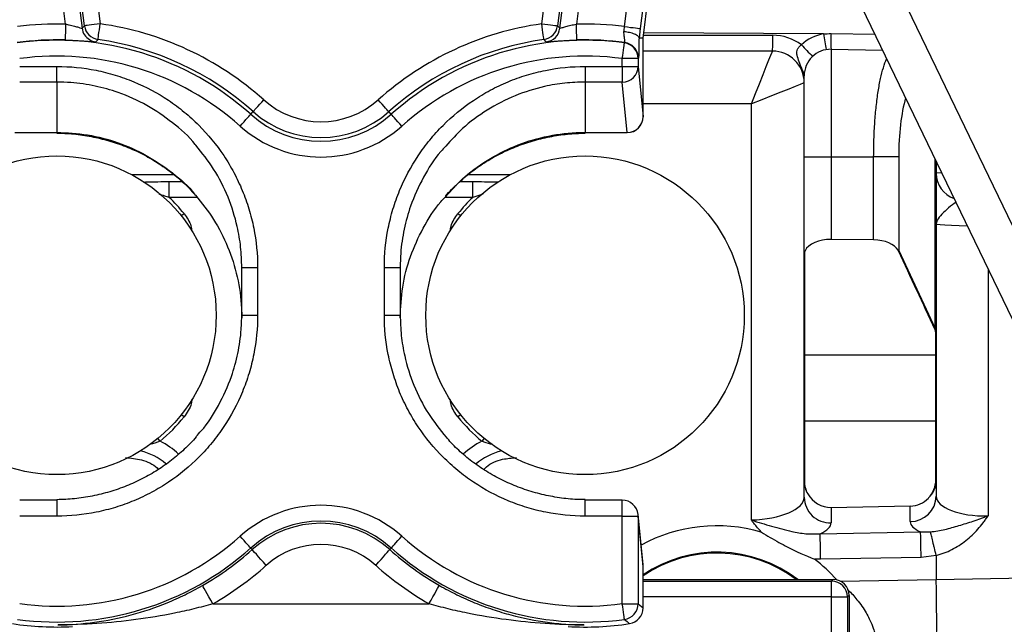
# Model space of a CAD drawing. Header units: millimetres. Extents: x 10 to 809, y 8 to 1712.
# Tile 4 of 20: x 301 to 487, y 497 to 611. Entities that reach past the tile are written whole.
import ezdxf

# ---------------------------------------------------------------- set-up
doc = ezdxf.new("R2010")
doc.units = ezdxf.units.MM

msp = doc.modelspace()

# ---------------------------------------------------------------- linework, layer by layer
at = {"color": 7, "linetype": 'Continuous', "lineweight": 25}
for p, q in [((415.26, 609.97), (424.81, 685.33)), ((427.83, 685.33), (418.23, 609.59)), ((418.77, 607.74), (428.6, 685.33)), ((309.42, 610.43), (303.58, 656.52)), ((306.55, 656.9), (312.54, 609.66)), ((312.99, 610.11), (307.13, 656.39)), ((310.1, 656.77), (315.97, 610.49)), ((399.59, 610.49), (405.45, 656.77)), ((408.43, 656.39), (402.56, 610.11)), ((403.02, 609.66), (409, 656.9)), ((411.98, 656.52), (406.14, 610.43)), ((458.24, 635.32), (515.13, 517.49)), ((507.65, 515.32), (450.76, 633.15)), ((418.23, 609.59), (418, 607.78)), ((415.24, 606.87), (415.31, 606.93)), ((418.77, 607.74), (418, 607.78)), ((418.77, 592.9), (418.77, 607.74)), ((443.28, 605.33), (418.77, 605.33)), ((454.37, 605.67), (454.37, 585.33)), ((454.37, 605.67), (464.11, 605.5)), ((300.73, 602.42), (307.78, 602.42)), ((307.78, 599.47), (307.78, 602.42)), ((407.78, 602.42), (414.83, 602.42)), ((407.78, 602.42), (407.78, 599.47)), ((414.83, 602.42), (414.83, 603.9)), ((417.83, 603.9), (414.83, 603.9)), ((414.83, 602.42), (417.83, 602.42)), ((414.83, 602.42), (414.83, 599.47)), ((417.9, 603.96), (417.83, 603.9)), ((417.83, 603.9), (417.83, 602.42)), ((417.83, 602.42), (418.77, 592.9)), ((449.28, 585.33), (449.28, 600.67)), ((307.78, 599.47), (300.73, 599.47)), ((307.78, 599.47), (307.78, 589.95)), ((414.83, 599.47), (407.78, 599.47)), ((407.78, 599.47), (407.78, 589.95)), ((415.77, 589.95), (414.83, 599.47)), ((439.28, 516.59), (439.28, 595.33)), ((344.48, 593.36), (344.93, 593.87)), ((371.08, 593.36), (370.62, 593.87)), ((299.78, 589.95), (307.78, 589.95)), ((299.78, 589.9), (307.78, 589.9)), ((407.78, 589.95), (415.77, 589.95)), ((407.78, 589.9), (415.77, 589.9)), ((449.28, 567.54), (449.28, 585.33)), ((449.28, 585.33), (454.37, 585.33)), ((454.37, 585.33), (462.43, 585.33)), ((454.37, 585.33), (454.37, 569.68)), ((467.18, 585.33), (462.43, 585.33)), ((462.43, 569.6), (462.43, 585.33)), ((467.18, 585.33), (467.18, 567.62)), ((474.28, 584.43), (474.28, 552.83)), ((329.98, 581.89), (322.04, 581.89)), ((393.51, 581.89), (385.57, 581.89)), ((329.03, 577.64), (329.03, 580.63)), ((386.53, 577.64), (386.53, 580.63)), ((462.43, 569.6), (454.37, 569.68)), ((449.28, 567.54), (449.45, 567.54)), ((449.28, 548.48), (449.28, 567.54)), ((449.32, 566.98), (449.32, 547.91)), ((467.18, 567.62), (467.09, 567.62)), ((467.18, 567.62), (474.11, 552.83)), ((342.78, 564.38), (345.78, 564.38)), ((342.78, 555.38), (342.78, 564.38)), ((345.78, 564.38), (345.78, 555.38)), ((369.78, 555.38), (369.78, 564.38)), ((369.78, 564.38), (372.78, 564.38)), ((372.78, 564.38), (372.78, 555.38)), ((342.78, 555.38), (345.78, 555.38)), ((369.78, 555.38), (372.78, 555.38)), ((474.28, 552.83), (474.11, 552.83)), ((474.19, 547.95), (474.19, 552.04)), ((474.28, 552.83), (474.28, 548.74)), ((449.28, 535.33), (449.28, 548.48)), ((474.28, 548.74), (474.28, 535.33)), ((449.32, 547.83), (474.19, 547.83)), ((449.32, 547.83), (449.32, 547.83)), ((449.32, 547.83), (449.32, 535.33)), ((474.19, 547.83), (474.19, 547.83)), ((474.19, 535.33), (474.19, 547.83)), ((449.28, 535.33), (449.32, 535.33)), ((449.28, 523.97), (449.28, 535.33)), ((449.32, 535.33), (474.19, 535.33)), ((449.32, 535.33), (449.32, 523.97)), ((474.19, 535.33), (474.28, 535.33)), ((474.19, 524.17), (474.19, 535.33)), ((474.28, 535.33), (474.28, 524.17)), ((449.28, 523.97), (449.32, 523.97)), ((449.28, 520.88), (449.28, 523.97)), ((474.28, 524.17), (474.19, 524.17)), ((474.28, 524.17), (474.28, 521.11)), ((307.78, 520.33), (300.73, 520.33)), ((414.83, 520.33), (407.78, 520.33)), ((454.37, 518.97), (469.37, 519.24)), ((454.37, 518.97), (454.37, 516.05)), ((469.37, 516.28), (469.37, 519.24)), ((307.78, 517.33), (300.73, 517.33)), ((414.83, 517.33), (407.78, 517.33)), ((414.83, 500.75), (414.83, 517.33)), ((414.83, 517.33), (417.83, 517.33)), ((418.76, 508.1), (417.82, 517.63)), ((417.83, 517.33), (417.83, 500.75)), ((418.77, 507.81), (417.83, 517.33)), ((452.3, 513.98), (471.33, 514.33)), ((471.33, 514.33), (473.2, 514.35)), ((344.48, 511.29), (344.75, 510.99)), ((371.08, 511.29), (370.81, 510.99)), ((452.39, 509.15), (451.25, 509.18)), ((471.41, 509.5), (452.39, 509.15)), ((474.28, 509.88), (471.41, 509.5)), ((474.28, 509.9), (474.28, 509.88)), ((474.28, 509.88), (474.28, 505.32)), ((418.77, 499.94), (418.77, 507.81)), ((418.77, 505.33), (447.78, 505.33)), ((447.78, 505.33), (454.78, 505.33)), ((454.48, 505.03), (454.78, 505.33)), ((474.28, 505.32), (495.42, 505.69)), ((454.48, 502.03), (454.48, 505.03)), ((454.48, 458.62), (454.48, 502.03)), ((454.48, 502.03), (457.48, 502.03)), ((457.78, 502.33), (457.48, 502.03)), ((457.48, 502.03), (457.48, 458.62)), ((457.78, 502.33), (457.78, 485.33)), ((337.32, 500.73), (378.23, 500.73)), ((414.83, 500.75), (417.83, 500.75)), ((417.83, 500.75), (418.77, 499.94))]:
    msp.add_line(p, q, dxfattribs=at)
at = {"color": 8, "linetype": 'Continuous', "lineweight": 25}
for p, q in [((418.85, 608.33), (443.33, 608.33)), ((452.92, 608.57), (418.91, 608.81)), ((454.37, 608.63), (462.65, 608.52)), ((439.28, 595.33), (418.77, 595.33)), ((307.78, 589.9), (307.78, 589.95)), ((407.78, 589.95), (407.78, 589.9)), ((415.77, 589.95), (415.77, 589.9)), ((474.11, 552.83), (474.11, 584.79)), ((329.99, 581.88), (322.06, 581.88)), ((393.49, 581.88), (385.55, 581.88)), ((474.28, 582.32), (475.31, 582.29)), ((329.03, 580.63), (331.44, 580.63)), ((384.1, 580.63), (386.53, 580.63)), ((388.44, 578.23), (386.53, 577.64)), ((334.32, 577.64), (329.03, 577.64)), ((386.53, 577.64), (381.26, 577.64)), ((484.1, 564.08), (484.1, 517.35)), ((307.78, 520.33), (307.78, 517.33)), ((407.78, 517.33), (407.78, 520.33)), ((414.83, 517.33), (414.83, 520.33)), ((417.83, 517.33), (417.82, 517.63)), ((418.77, 507.81), (418.76, 508.1)), ((456.13, 505.01), (474.28, 505.32)), ((418.77, 505.03), (454.48, 505.03)), ((454.48, 502.03), (418.77, 502.03))]:
    msp.add_line(p, q, dxfattribs=at)
at = {"color": 7, "linetype": 'Continuous', "lineweight": 25, "flags": 128}
for points in [[(309.42, 610.43), (309.4, 609.85), (309.39, 609.29), (309.37, 608.78), (309.36, 608.32), (309.35, 607.95), (309.34, 607.67), (309.33, 607.49), (309.33, 607.43)], [(312.54, 609.66), (312.77, 609.88), (312.99, 610.11)], [(315.97, 610.49), (315.39, 610.41), (314.84, 610.34), (314.33, 610.28), (313.88, 610.22), (313.51, 610.17), (313.23, 610.14), (313.06, 610.12), (312.99, 610.11)], [(315.55, 607.52), (315.56, 607.58), (315.58, 607.76), (315.62, 608.03), (315.68, 608.4), (315.74, 608.85), (315.81, 609.36), (315.89, 609.91), (315.97, 610.49)], [(400.01, 607.52), (400, 607.58), (399.97, 607.76), (399.93, 608.03), (399.88, 608.4), (399.82, 608.85), (399.75, 609.36), (399.67, 609.91), (399.59, 610.49)], [(399.59, 610.49), (400.16, 610.41), (400.71, 610.34), (401.22, 610.28), (401.67, 610.22), (402.04, 610.17), (402.32, 610.14), (402.5, 610.12), (402.56, 610.11)], [(402.56, 610.11), (402.79, 609.88), (403.02, 609.66)], [(406.22, 607.43), (406.22, 607.49), (406.22, 607.67), (406.21, 607.95), (406.2, 608.32), (406.19, 608.78), (406.17, 609.29), (406.16, 609.85), (406.14, 610.43)], [(415.26, 609.97), (415.83, 609.89), (416.38, 609.82), (416.89, 609.76), (417.34, 609.7), (417.71, 609.65), (417.99, 609.62), (418.17, 609.6), (418.23, 609.59)], [(315.55, 607.52), (315.46, 607.42), (315.12, 607.06)], [(400.44, 607.06), (400.35, 607.16), (400.01, 607.52)], [(414.83, 603.9), (414.91, 604.47), (414.98, 605.02), (415.05, 605.53), (415.12, 605.98), (415.17, 606.35), (415.2, 606.63), (415.23, 606.8), (415.24, 606.87)], [(439.28, 595.33), (440.06, 597.28), (440.81, 599.15), (441.5, 600.88), (442.11, 602.4), (442.6, 603.64), (442.97, 604.56), (443.2, 605.13), (443.28, 605.33)], [(449.28, 599.33), (449.09, 599.25), (448.52, 599.02), (447.59, 598.65), (446.35, 598.15), (444.83, 597.55), (443.11, 596.86), (441.23, 596.11), (439.28, 595.33)], [(344.93, 593.87), (344.98, 593.92), (345.1, 594.05), (345.28, 594.26), (345.53, 594.54), (345.83, 594.87), (346.18, 595.26), (346.55, 595.67), (346.93, 596.1)], [(370.62, 593.87), (370.58, 593.92), (370.46, 594.05), (370.27, 594.26), (370.02, 594.54), (369.72, 594.87), (369.38, 595.26), (369.01, 595.67), (368.62, 596.1)], [(342.48, 591.12), (342.87, 591.55), (343.24, 591.97), (343.58, 592.35), (343.88, 592.69), (344.13, 592.97), (344.32, 593.18), (344.43, 593.31), (344.48, 593.36)], [(373.08, 591.12), (372.69, 591.55), (372.32, 591.97), (371.98, 592.35), (371.68, 592.69), (371.43, 592.97), (371.24, 593.18), (371.12, 593.31), (371.08, 593.36)], [(344.48, 511.29), (344.43, 511.34), (344.32, 511.47), (344.13, 511.68), (343.88, 511.96), (343.58, 512.3), (343.24, 512.68), (342.87, 513.1), (342.48, 513.53)], [(371.08, 511.29), (371.12, 511.34), (371.24, 511.47), (371.43, 511.68), (371.68, 511.96), (371.98, 512.3), (372.32, 512.68), (372.69, 513.1), (373.08, 513.53)], [(452.39, 509.15), (452.38, 509.97), (452.36, 510.76), (452.35, 511.51), (452.34, 512.2), (452.33, 512.8), (452.32, 513.31), (452.31, 513.71), (452.3, 513.98)], [(471.41, 509.5), (471.4, 510.31), (471.38, 511.1), (471.37, 511.85), (471.36, 512.54), (471.35, 513.15), (471.34, 513.65), (471.33, 514.05), (471.33, 514.33)], [(347.41, 508.01), (346.9, 508.59), (346.4, 509.14), (345.95, 509.65), (345.55, 510.1), (345.21, 510.47), (344.96, 510.75), (344.81, 510.93), (344.75, 510.99)], [(368.14, 508.01), (368.66, 508.59), (369.15, 509.14), (369.61, 509.65), (370.01, 510.1), (370.34, 510.47), (370.59, 510.75), (370.75, 510.93), (370.81, 510.99)], [(337.32, 500.73), (336.94, 501.4), (336.57, 502.05), (336.23, 502.64), (335.93, 503.17), (335.68, 503.6), (335.5, 503.92), (335.38, 504.13), (335.34, 504.2)], [(378.23, 500.73), (378.62, 501.4), (378.98, 502.05), (379.33, 502.64), (379.62, 503.17), (379.87, 503.6), (380.06, 503.92), (380.18, 504.13), (380.22, 504.2)], [(415.24, 497.78), (415.23, 497.85), (415.2, 498.02), (415.17, 498.3), (415.12, 498.67), (415.05, 499.12), (414.98, 499.63), (414.91, 500.18), (414.83, 500.75)]]:
    msp.add_lwpolyline(points, dxfattribs=at)
at = {"color": 8, "linetype": 'Continuous', "lineweight": 25, "flags": 128}
for points in [[(331.84, 574.56), (331.41, 574.22), (331.33, 574.15)], [(384.23, 574.15), (384.14, 574.22), (383.71, 574.56)], [(480.19, 572.19), (478.63, 572.27), (477.15, 572.35), (475.93, 572.41), (475.02, 572.45), (474.47, 572.48), (474.28, 572.49)], [(331.84, 536.09), (331.41, 536.43), (331.33, 536.5)], [(384.23, 536.5), (384.14, 536.43), (383.71, 536.09)], [(327.3, 531.49), (326.95, 531.92), (326.88, 532)], [(388.67, 532), (388.6, 531.92), (388.25, 531.49)]]:
    msp.add_lwpolyline(points, dxfattribs=at)
at = {"color": 7, "linetype": 'Continuous', "lineweight": 25}
for centre in [(307.78, 555.33), (407.78, 555.33)]:
    msp.add_circle(centre, 30.15, dxfattribs=at)
for centre, radius, start, end in [((307.78, 552.33), 58.12, 88.3837, 97.3931), ((315.97, 610.49), 3, 187.2364, 261.9688), ((307.78, 552.33), 58.73, 48.1897, 81.9835), ((407.78, 552.33), 58.73, 98.0165, 131.8103), ((399.59, 610.49), 3, 278.0312, 352.7636), ((407.78, 552.33), 58.12, 82.6069, 91.6163), ((315.51, 610.04), 3, 187.2354, 213.4465), ((400.04, 610.04), 3, 277.6497, 352.7634), ((400.32, 607.58), 43.02, 357.0018, 0.9986), ((443.33, 599.33), 9, 52.9527, 90), ((454.23, 600.67), 8, 99.3811, 133.167), ((496.22, 614.96), 43.77, 188.3948, 192.3347), ((496.88, 607.16), 42.54, 178.0149, 181.9973), ((307.78, 552.33), 55.12, 88.3837, 97.855), ((307.78, 552.33), 55.05, 48.1897, 97.7863), ((307.78, 552.33), 55.73, 48.1897, 81.9835), ((407.78, 552.33), 55.73, 98.0165, 131.8103), ((407.78, 552.33), 55.05, 82.2137, 131.8103), ((407.78, 552.33), 55.12, 82.145, 91.6163), ((414.83, 603.9), 3, 0.0174, 82.1963), ((414.9, 603.96), 3, 61.3913, 82.1276), ((492.95, 646.92), 59.88, 222.4351, 225.3403), ((307.78, 552.33), 52.05, 48.1897, 97.7863), ((407.78, 552.33), 52.05, 82.2137, 131.8103), ((443.28, 599.33), 6, 0, 90), ((454.28, 600.67), 5, 89, 180), ((414.84, 602.46), 2.99, 269.7723, 359.3593), ((447.27, 600.66), 2.01, 0.5533, 36.9474), ((357.78, 608.23), 16.27, 228.1897, 311.8103), ((357.78, 608.23), 19.95, 228.1897, 311.8103), ((357.78, 608.23), 19.27, 228.1897, 311.8103), ((357.78, 608.23), 22.95, 228.1897, 311.8103), ((415.77, 592.9), 3, 270, 0), ((415.78, 592.93), 2.99, 269.7721, 359.3595), ((479.28, 582.16), 5, 180, 251.1069), ((307.78, 555.33), 30.81, 38.6385, 46.4016), ((407.78, 555.33), 30.81, 133.5984, 141.3615), ((453.04, 567.54), 3.76, 180.0055, 188.6376), ((450.65, 566.97), 1.33, 154.3983, 179.618), ((465.7, 566.82), 1.61, 24.931, 30.1048), ((463.08, 568.21), 4.14, 350.0533, 351.856), ((470.01, 553.42), 4.14, 348.5373, 351.8548), ((472.88, 552.03), 1.31, 0.3723, 25.4011), ((470.51, 552.83), 3.77, 347.8678, 359.988), ((453.04, 548.48), 3.76, 180.0052, 188.6376), ((454.28, 548.48), 5, 180, 187.4888), ((470.51, 548.74), 3.77, 347.8681, 359.9877), ((469.28, 548.74), 5, 349.4731, 0), ((450.56, 547.91), 1.24, 179.9992, 184.0379), ((472.96, 547.95), 1.23, 354.2983, 359.9999), ((307.78, 555.33), 30.81, 309.3234, 321.3615), ((407.78, 555.33), 30.81, 218.6385, 230.6766), ((453.98, 523.97), 4.7, 180.0584, 211.1933), ((454.28, 523.97), 4.96, 180, 209.3794), ((469.53, 524.18), 4.75, 313.8587, 359.8206), ((469.28, 524.17), 4.92, 316.0916, 0), ((414.83, 517.33), 3, 5.6534, 90), ((454.2, 520.97), 4.92, 181.0334, 271.9516), ((469.37, 521.19), 4.91, 270.0009, 359.0128), ((357.78, 496.42), 22.95, 48.1897, 131.8103), ((357.78, 496.42), 19.95, 48.1897, 131.8103), ((357.78, 496.42), 19.54, 48.1897, 131.8103), ((307.78, 552.33), 52.05, 262.2137, 311.8103), ((407.78, 552.33), 52.05, 228.1897, 277.7863), ((307.78, 552.33), 55.05, 262.2137, 311.8103), ((307.78, 552.33), 55.46, 299.7993, 311.8103), ((357.78, 496.42), 15.55, 48.1897, 131.8103), ((407.78, 552.33), 55.46, 228.1897, 240.2007), ((407.78, 552.33), 55.05, 228.1897, 277.7863), ((432.78, 485.33), 25.17, 52.6163, 123.8105), ((432.78, 485.33), 25, 53.1301, 124.0723), ((307.78, 552.33), 59.45, 299.7993, 311.8103), ((407.78, 552.33), 59.45, 228.1897, 240.2007), ((415.77, 507.81), 3, 0, 5.6534), ((454.48, 502.03), 3, 0.0208, 89.9792), ((414.83, 500.75), 3, 277.8039, 359.9826), ((415.77, 499.94), 3, 278.6765, 0), ((415.77, 499.94), 3, 278.6937, 359.983), ((307.78, 552.33), 55.99, 261.3235, 273.0299), ((407.78, 552.33), 55.99, 266.7067, 278.6765), ((529.24, 636.04), 179.2, 230.4927, 230.9012)]:
    msp.add_arc(centre, radius, start, end, dxfattribs=at)
at = {"color": 8, "linetype": 'Continuous', "lineweight": 25}
for centre, radius, start, end in [((315.52, 610.04), 3, 213.4448, 262.3502), ((414.9, 603.96), 3, 0.0173, 61.3908), ((320.78, 518.26), 14.75, 47.0903, 63.7432), ((394.78, 518.26), 14.75, 116.2568, 133.0317), ((320.78, 518.26), 11.76, 49.5064, 76.0023), ((394.78, 518.26), 11.76, 103.9977, 130.8039), ((432.78, 485.33), 30.17, 73.8661, 118.4881), ((432.78, 485.33), 30.17, 41.3424, 52.2568)]:
    msp.add_arc(centre, radius, start, end, dxfattribs=at)
msp.add_ellipse((471.23, 585.33), major_axis=(0, 15.14), ratio=0.267952, start_param=0.745952, end_param=1.570796, dxfattribs=at)
at = {"color": 7, "linetype": 'Continuous', "lineweight": 25}
for centre, major_axis, ratio, start_param, end_param in [((454.28, 566.79), (5, 0), 0.57735, 1.553343, 2.877883), ((462.35, 566.71), (5, 0), 0.57735, 0.322569, 1.553343), ((416.94, 664.54), (-286.46, 615.77), 0.006853, 4.52639, 4.550946), ((439.28, 520.61), (10, 0.32), 0.401572, 4.69941, 6.270206), ((454.28, 524.14), (0, 5.18), 0.965926, 2.098516, 3.159046), ((469.28, 524.41), (0, 5.18), 0.965926, 3.159046, 3.928713), ((484.28, 521.38), (10, 0.32), 0.401572, 3.128613, 4.681956), ((439.37, 515.78), (15, 0.29), 0.267855, 5.7476, 6.277971), ((484.37, 516.55), (15, 0.29), 0.267855, 3.136378, 3.653428), ((454.78, 502.33), (2.12, 2.12), 0.999695, 5.497939, 7.068431), ((1047.18, 515.32), (572.9, 10), 0.017452, 3.141288, 3.141593), ((474.19, 505.32), (-0.17, 10), 0.008726, 3.141593, 4.712084)]:
    msp.add_ellipse(centre, major_axis=major_axis, ratio=ratio, start_param=start_param, end_param=end_param, dxfattribs=at)
for points, knots in [([(309.42, 610.43), (309.65, 610.38), (310.24, 610.27), (311.11, 610.06), (311.88, 609.83), (312.42, 609.67), (312.5, 609.66), (312.54, 609.66)], [0, 0, 0, 0, 0.149793, 0.372429, 0.587479, 0.795239, 1, 1, 1, 1]), ([(403.02, 609.66), (403.03, 609.66), (403.07, 609.65), (403.43, 609.76), (404.14, 609.97), (405.08, 610.22), (405.79, 610.36), (406.14, 610.43)], [0, 0, 0, 0, 0.115991, 0.329626, 0.551515, 0.77596, 1, 1, 1, 1]), ([(415.13, 608.97), (415.13, 608.97), (415.17, 609.29), (415.21, 609.63), (415.26, 609.97)], [0, 0, 0, 0, 0.012123, 1, 1, 1, 1]), ([(415.31, 606.93), (415.32, 606.93), (415.32, 606.95), (415.32, 607), (415.32, 607.04), (415.32, 607.14), (415.32, 607.2), (415.3, 607.34), (415.3, 607.42), (415.28, 607.61), (415.27, 607.71), (415.25, 607.92), (415.23, 608.04), (415.19, 608.41), (415.16, 608.68), (415.13, 608.97)], [0, 0, 0, 0, 0.125, 0.125, 0.25, 0.25, 0.375, 0.375, 0.5, 0.5, 0.625, 0.625, 0.75, 0.75, 1, 1, 1, 1]), ([(418, 607.81), (417.99, 607.87), (417.97, 607.93), (417.9, 608.06), (417.84, 608.13), (417.69, 608.25), (417.61, 608.31), (417.4, 608.43), (417.28, 608.49), (417.02, 608.6), (416.87, 608.64), (416.56, 608.74), (416.4, 608.78), (416.05, 608.85), (415.88, 608.88), (415.51, 608.93), (415.32, 608.96), (415.13, 608.97)], [0, 0, 0, 0, 0.125, 0.125, 0.25, 0.25, 0.375, 0.375, 0.5, 0.5, 0.625, 0.625, 0.75, 0.75, 0.875, 0.875, 1, 1, 1, 1]), ([(309.33, 607.43), (309.72, 607.42), (310.1, 607.4), (310.85, 607.37), (311.21, 607.35), (311.73, 607.32), (311.9, 607.31), (312.24, 607.28), (312.4, 607.27), (312.87, 607.24), (313.16, 607.21), (313.69, 607.17), (313.93, 607.15), (314.34, 607.11), (314.52, 607.09), (314.73, 607.08), (314.8, 607.07), (314.91, 607.06), (314.96, 607.06), (315.07, 607.06), (315.11, 607.06), (315.12, 607.06)], [0, 0, 0, 0, 0.125, 0.125, 0.25, 0.25, 0.3125, 0.3125, 0.375, 0.375, 0.5, 0.5, 0.625, 0.625, 0.75, 0.75, 0.8125, 0.8125, 0.875, 0.875, 1, 1, 1, 1]), ([(400.44, 607.06), (400.45, 607.06), (400.49, 607.06), (400.64, 607.06), (400.75, 607.07), (400.97, 607.09), (401.05, 607.1), (401.23, 607.11), (401.32, 607.12), (401.64, 607.15), (401.87, 607.17), (402.4, 607.21), (402.7, 607.24), (403.32, 607.28), (403.65, 607.31), (404.18, 607.34), (404.36, 607.35), (404.72, 607.37), (404.9, 607.38), (405.46, 607.4), (405.84, 607.42), (406.22, 607.43)], [0, 0, 0, 0, 0.125, 0.125, 0.25, 0.25, 0.3125, 0.3125, 0.375, 0.375, 0.5, 0.5, 0.625, 0.625, 0.75, 0.75, 0.8125, 0.8125, 0.875, 0.875, 1, 1, 1, 1]), ([(418, 607.81), (417.99, 607.25), (417.99, 606.73), (417.98, 605.79), (417.97, 605.39), (417.96, 604.87), (417.95, 604.72), (417.94, 604.46), (417.94, 604.34), (417.93, 604.16), (417.92, 604.09), (417.91, 603.99), (417.91, 603.97), (417.9, 603.96)], [0, 0, 0, 0, 0.25, 0.25, 0.5, 0.5, 0.625, 0.625, 0.75, 0.75, 0.875, 0.875, 1, 1, 1, 1]), ([(448.88, 601.86), (448.7, 602.35), (448.37, 603.27), (447.94, 604.33), (447.86, 605.15), (448.01, 605.72), (448.32, 606.18), (448.62, 606.41), (448.75, 606.51)], [0, 0, 0, 0, 0.301442, 0.568314, 0.695826, 0.80219, 0.909124, 1, 1, 1, 1]), ([(307.78, 602.42), (310.29, 602.42), (312.76, 602.18), (316.4, 601.45), (317.6, 601.15), (319.99, 600.43), (321.18, 600), (324.63, 598.57), (326.81, 597.4), (329.39, 595.68), (329.9, 595.32), (330.9, 594.57), (331.4, 594.19), (332.85, 592.99), (333.77, 592.16), (336.4, 589.53), (337.97, 587.61), (339.71, 585.02), (340.04, 584.48), (340.69, 583.41), (340.99, 582.87), (341.87, 581.22), (342.93, 578.98), (343.77, 576.65), (344.31, 574.87), (344.48, 574.27), (344.78, 573.05), (344.92, 572.44), (345.53, 569.37), (345.78, 566.89), (345.78, 564.38)], [0, 0, 0, 0, 0.125, 0.125, 0.1875, 0.1875, 0.25, 0.25, 0.375, 0.375, 0.40625, 0.40625, 0.4375, 0.4375, 0.5, 0.5, 0.625, 0.625, 0.65625, 0.65625, 0.6875, 0.6875, 0.75, 0.8125, 0.8125, 0.84375, 0.84375, 0.875, 0.875, 1, 1, 1, 1]), ([(369.78, 564.38), (369.78, 566.89), (370.02, 569.36), (370.75, 573), (371.05, 574.2), (371.77, 576.59), (372.19, 577.78), (373.62, 581.23), (374.78, 583.41), (376.5, 586), (376.86, 586.51), (377.6, 587.51), (377.99, 588.01), (379.18, 589.46), (380.01, 590.38), (382.64, 593.02), (384.55, 594.59), (387.15, 596.33), (387.68, 596.67), (388.75, 597.31), (389.29, 597.62), (390.94, 598.5), (393.17, 599.57), (395.51, 600.41), (397.29, 600.95), (397.89, 601.12), (399.1, 601.42), (399.71, 601.56), (402.78, 602.18), (405.27, 602.42), (407.78, 602.42)], [0, 0, 0, 0, 0.125, 0.125, 0.1875, 0.1875, 0.25, 0.25, 0.375, 0.375, 0.40625, 0.40625, 0.4375, 0.4375, 0.5, 0.5, 0.625, 0.625, 0.65625, 0.65625, 0.6875, 0.6875, 0.75, 0.8125, 0.8125, 0.84375, 0.84375, 0.875, 0.875, 1, 1, 1, 1]), ([(449.28, 599.33), (449.28, 599.33), (449.28, 600.19), (449.08, 601.03), (448.88, 601.86)], [0, 0, 0, 0, 0.005892, 1, 1, 1, 1]), ([(307.78, 589.77), (308.28, 589.77), (309.91, 589.78), (312.65, 589.47), (315.97, 588.84), (319.23, 587.89), (322.39, 586.65), (325.4, 585.12), (328.22, 583.33), (330.8, 581.3), (332.72, 579.53), (333.7, 578.37), (333.97, 578.03)], [0, 0, 0, 0, 0.05127, 0.164604, 0.279017, 0.393983, 0.508804, 0.622802, 0.735504, 0.846609, 0.956021, 1, 1, 1, 1]), ([(381.41, 577.89), (381.42, 577.9), (382.09, 578.76), (383.63, 580.27), (386.06, 582.38), (388.71, 584.24), (391.55, 585.87), (394.59, 587.24), (397.78, 588.35), (401.08, 589.16), (404.43, 589.68), (406.67, 589.76), (407.79, 589.8)], [0, 0, 0, 0, 0.000925, 0.10957, 0.21668, 0.324669, 0.434642, 0.546393, 0.659556, 0.773625, 0.888012, 1, 1, 1, 1]), ([(342.78, 564.38), (342.74, 565.67), (342.65, 568.27), (341.88, 572.76), (340.3, 577.77), (337.68, 583.01), (335.25, 586.04), (334.08, 587.51)], [0, 0, 0, 0, 0.153537, 0.308976, 0.539591, 0.776851, 1, 1, 1, 1]), ([(381.44, 587.35), (381.11, 587), (379.41, 585.27), (377.07, 581.46), (374.78, 576.5), (373.44, 571.63), (372.85, 567.71), (372.8, 565.28), (372.78, 564.38)], [0, 0, 0, 0, 0.057244, 0.2895232, 0.5285325, 0.7088353, 0.892211, 1, 1, 1, 1]), ([(334.01, 578.06), (335.21, 576.57), (337.63, 573.56), (340.27, 568.3), (342.08, 562.62), (342.73, 558.04), (342.77, 555.44), (342.78, 554.86)], [0, 0, 0, 0, 0.226065, 0.455855, 0.692269, 0.930297, 1, 1, 1, 1]), ([(372.78, 554.86), (372.87, 556.8), (373.06, 560.74), (374.58, 566.48), (377.04, 571.89), (379.38, 575.71), (381.11, 577.49), (381.45, 577.84)], [0, 0, 0, 0, 0.23211, 0.470913, 0.703057, 0.941921, 1, 1, 1, 1]), ([(345.78, 555.38), (345.78, 552.87), (345.53, 550.4), (344.81, 546.75), (344.51, 545.55), (343.79, 543.16), (343.36, 541.98), (341.94, 538.52), (340.77, 536.34), (339.05, 533.76), (338.69, 533.25), (337.95, 532.24), (337.57, 531.75), (336.38, 530.29), (335.54, 529.37), (332.92, 526.74), (331, 525.16), (328.41, 523.42), (327.88, 523.08), (326.81, 522.44), (326.27, 522.13), (324.62, 521.25), (322.38, 520.19), (320.05, 519.35), (318.27, 518.8), (317.67, 518.64), (316.46, 518.33), (315.84, 518.19), (312.77, 517.58), (310.29, 517.33), (307.78, 517.33)], [0, 0, 0, 0, 0.125, 0.125, 0.1875, 0.1875, 0.25, 0.25, 0.375, 0.375, 0.40625, 0.40625, 0.4375, 0.4375, 0.5, 0.5, 0.625, 0.625, 0.65625, 0.65625, 0.6875, 0.6875, 0.75, 0.8125, 0.8125, 0.84375, 0.84375, 0.875, 0.875, 1, 1, 1, 1]), ([(334.12, 532.41), (334.45, 532.75), (336.14, 534.48), (338.48, 538.29), (340.78, 543.25), (342.12, 548.13), (342.7, 552.04), (342.76, 554.47), (342.78, 555.38)], [0, 0, 0, 0, 0.057244, 0.289523, 0.528533, 0.708835, 0.89221, 1, 1, 1, 1]), ([(407.78, 517.33), (405.27, 517.33), (402.8, 517.58), (399.16, 518.3), (397.95, 518.6), (395.57, 519.33), (394.38, 519.75), (390.93, 521.18), (388.75, 522.35), (386.17, 524.08), (385.66, 524.44), (384.65, 525.18), (384.16, 525.57), (382.71, 526.76), (381.79, 527.6), (379.16, 530.23), (377.59, 532.14), (375.85, 534.74), (375.51, 535.27), (374.87, 536.34), (374.56, 536.88), (373.68, 538.53), (372.62, 540.77), (371.79, 543.1), (371.25, 544.89), (371.08, 545.49), (370.77, 546.7), (370.64, 547.31), (370.02, 550.38), (369.78, 552.87), (369.78, 555.38)], [0, 0, 0, 0, 0.125, 0.125, 0.1875, 0.1875, 0.25, 0.25, 0.375, 0.375, 0.40625, 0.40625, 0.4375, 0.4375, 0.5, 0.5, 0.625, 0.625, 0.65625, 0.65625, 0.6875, 0.6875, 0.75, 0.8125, 0.8125, 0.84375, 0.84375, 0.875, 0.875, 1, 1, 1, 1]), ([(372.78, 555.38), (372.82, 554.08), (372.9, 551.48), (373.68, 547), (375.26, 541.98), (377.88, 536.74), (380.3, 533.71), (381.48, 532.24)], [0, 0, 0, 0, 0.153537, 0.308976, 0.539591, 0.776851, 1, 1, 1, 1]), ([(334.16, 532.36), (334.15, 532.35), (333.48, 531.48), (331.92, 529.96), (329.5, 527.85), (326.85, 525.99), (324, 524.36), (320.97, 522.99), (317.78, 521.88), (314.48, 521.07), (311.13, 520.55), (308.88, 520.47), (307.77, 520.43)], [0, 0, 0, 0, 0.001654, 0.11022, 0.217252, 0.325162, 0.435054, 0.546724, 0.659804, 0.77379, 0.888094, 1, 1, 1, 1]), ([(407.78, 520.46), (407.27, 520.46), (405.65, 520.45), (402.91, 520.76), (399.59, 521.39), (396.32, 522.34), (393.17, 523.59), (390.16, 525.11), (387.34, 526.9), (384.76, 528.93), (382.81, 530.73), (381.82, 531.91), (381.52, 532.27)], [0, 0, 0, 0, 0.051107, 0.164082, 0.278132, 0.392733, 0.507189, 0.620825, 0.73317, 0.843922, 0.952987, 1, 1, 1, 1]), ([(320.78, 528.41), (321.78, 528.31), (323.89, 528.09), (326.09, 527.16), (326.93, 526.26), (327.02, 526.17)], [0, 0, 0, 0, 0.449193, 0.945574, 1, 1, 1, 1]), ([(388.6, 526.17), (388.76, 526.33), (389.72, 527.31), (391.92, 528.16), (393.91, 528.34), (394.78, 528.41)], [0, 0, 0, 0, 0.104891, 0.608758, 1, 1, 1, 1]), ([(439.28, 516.59), (439.28, 516.59), (440.56, 516.16), (443.18, 515.38), (446.54, 514.49), (449.58, 513.9), (451.39, 513.95), (452.3, 513.98)], [0, 0, 0, 0, 0.001492, 0.288841, 0.588162, 0.792198, 1, 1, 1, 1]), ([(441.16, 514.31), (440.84, 514.66), (440.36, 515.2), (439.75, 515.97), (439.44, 516.38), (439.28, 516.59), (439.28, 516.59)], [0, 0, 0, 0, 0.480114, 0.736578, 0.993244, 1, 1, 1, 1]), ([(473.2, 514.35), (474.12, 514.43), (475.02, 514.6), (476.8, 515.01), (477.69, 515.26), (479.48, 515.8), (480.38, 516.08), (481.77, 516.54), (482.24, 516.69), (482.94, 516.93), (483.17, 517.02), (483.52, 517.14), (483.64, 517.18), (483.87, 517.27), (483.99, 517.31), (484.1, 517.35)], [0, 0, 0, 0, 0.25, 0.25, 0.5, 0.5, 0.75, 0.75, 0.875, 0.875, 0.9375, 0.9375, 0.96875, 0.96875, 1, 1, 1, 1]), ([(474.28, 509.9), (475.31, 510.15), (476.29, 510.52), (477.69, 511.23), (478.15, 511.49), (479.04, 512.06), (479.47, 512.37), (480.71, 513.35), (481.46, 514.07), (482.51, 515.25), (482.85, 515.65), (483.33, 516.28), (483.49, 516.49), (483.72, 516.81), (483.8, 516.92), (483.95, 517.14), (484.03, 517.25), (484.1, 517.35)], [0, 0, 0, 0, 0.25, 0.25, 0.375, 0.375, 0.5, 0.5, 0.75, 0.75, 0.875, 0.875, 0.9375, 0.9375, 0.96875, 0.96875, 1, 1, 1, 1]), ([(441.16, 514.31), (441.17, 514.3), (442.26, 513.63), (443.89, 512.67), (447.2, 510.89), (449.48, 509.86), (451.24, 509.19), (451.25, 509.18)], [0, 0, 0, 0, 0.001749, 0.340345, 0.49981, 0.998324, 1, 1, 1, 1]), ([(474.28, 509.9), (474.16, 510.37), (474.04, 510.84), (473.88, 511.52), (473.82, 511.74), (473.72, 512.17), (473.67, 512.37), (473.57, 512.76), (473.53, 512.95), (473.44, 513.3), (473.4, 513.47), (473.33, 513.77), (473.3, 513.91), (473.24, 514.15), (473.22, 514.26), (473.2, 514.35)], [0, 0, 0, 0, 0.25, 0.25, 0.375, 0.375, 0.5, 0.5, 0.625, 0.625, 0.75, 0.75, 0.875, 0.875, 1, 1, 1, 1]), ([(307.95, 496.74), (310.28, 496.76), (312.6, 496.93), (317.22, 497.56), (319.53, 498.02), (324.16, 499.26), (326.44, 500.02), (329.8, 501.41), (330.92, 501.91), (333.14, 502.99), (334.24, 503.57), (335.34, 504.2)], [0, 0, 0, 0, 0.25, 0.25, 0.5, 0.5, 0.75, 0.75, 0.875, 0.875, 1, 1, 1, 1]), ([(380.22, 504.2), (381.31, 503.58), (382.41, 502.99), (384.63, 501.91), (385.75, 501.41), (388.01, 500.48), (389.15, 500.06), (391.45, 499.28), (392.6, 498.93), (396.04, 498.01), (398.34, 497.56), (401.8, 497.08), (402.96, 496.96), (405.28, 496.79), (406.44, 496.75), (407.61, 496.74)], [0, 0, 0, 0, 0.125, 0.125, 0.25, 0.25, 0.375, 0.375, 0.5, 0.5, 0.75, 0.75, 0.875, 0.875, 1, 1, 1, 1]), ([(337.32, 500.73), (336.12, 500.39), (334.91, 500.07), (332.49, 499.48), (331.28, 499.21), (327.63, 498.47), (325.19, 498.06), (320.28, 497.41), (317.82, 497.17), (312.91, 496.84), (310.45, 496.75), (307.99, 496.73)], [0, 0, 0, 0, 0.125, 0.125, 0.25, 0.25, 0.5, 0.5, 0.75, 0.75, 1, 1, 1, 1]), ([(407.57, 496.73), (405.11, 496.75), (402.65, 496.83), (397.75, 497.16), (395.3, 497.41), (390.4, 498.05), (387.94, 498.46), (384.29, 499.21), (383.07, 499.48), (380.65, 500.07), (379.44, 500.39), (378.23, 500.73)], [0, 0, 0, 0, 0.25, 0.25, 0.5, 0.5, 0.75, 0.75, 0.875, 0.875, 1, 1, 1, 1])]:
    msp.add_open_spline(points, degree=3, knots=knots, dxfattribs=at)
for points in [[(452.92, 608.57), (453.4, 608.62), (453.88, 608.64), (454.37, 608.63)], [(418, 607.78), (418, 607.78), (418, 607.79), (418, 607.81)]]:
    msp.add_open_spline(points, degree=3, dxfattribs=at)
at = {"color": 8, "linetype": 'Continuous', "lineweight": 25}
for points, knots in [([(462.43, 585.33), (462.45, 586.42), (462.47, 588.64), (462.64, 591.87), (462.91, 594.94), (463.27, 597.72), (463.73, 600.21), (464.27, 602.22), (464.67, 603.44), (464.9, 603.82), (464.91, 603.84)], [0, 0, 0, 0, 0.138639, 0.281296, 0.420051, 0.562742, 0.703147, 0.847479, 0.990517, 1, 1, 1, 1]), ([(334.08, 587.51), (334.04, 587.56), (332.82, 589.21), (329.73, 591.83), (324.86, 595.21), (319.86, 597.45), (314.99, 598.81), (311.08, 599.39), (308.66, 599.45), (307.78, 599.47)], [0, 0, 0, 0, 0.006148, 0.207173, 0.402467, 0.603432, 0.756025, 0.911277, 1, 1, 1, 1]), ([(407.78, 599.47), (406.5, 599.43), (403.93, 599.35), (399.47, 598.58), (394.46, 597.02), (389.22, 594.3), (384.76, 591.07), (382.45, 588.48), (381.44, 587.35)], [0, 0, 0, 0, 0.128083, 0.257741, 0.452384, 0.652708, 0.847537, 1, 1, 1, 1]), ([(307.78, 589.95), (309.72, 589.85), (313.66, 589.66), (319.36, 588.13), (324.81, 585.72), (329.64, 582.38), (332.75, 579.75), (333.96, 578.12), (334.01, 578.06)], [0, 0, 0, 0, 0.195986, 0.397686, 0.593643, 0.795294, 0.991334, 1, 1, 1, 1]), ([(381.45, 577.84), (382.42, 578.93), (384.72, 581.52), (389.12, 584.72), (394.4, 587.47), (400.1, 589.26), (404.65, 589.9), (407.22, 589.94), (407.78, 589.95)], [0, 0, 0, 0, 0.14619, 0.346859, 0.541669, 0.742163, 0.943474, 1, 1, 1, 1]), ([(324.18, 580.54), (324.7, 580.56), (325.93, 580.6), (327.58, 580.62), (328.68, 580.63), (329.03, 580.63)], [0, 0, 0, 0, 0.335372, 0.792109, 1, 1, 1, 1]), ([(386.53, 580.63), (387.27, 580.62), (388.76, 580.62), (390.36, 580.58), (391.2, 580.55), (391.33, 580.55)], [0, 0, 0, 0, 0.449469, 0.911835, 1, 1, 1, 1]), ([(329.03, 577.64), (328.76, 577.73), (328.12, 577.94), (327.48, 578.12), (327.11, 578.23)], [0, 0, 0, 0, 0.415167, 1, 1, 1, 1]), ([(478.02, 576.68), (478.02, 576.68), (477.63, 576.51), (476.59, 575.61), (475.28, 574.49), (474.43, 573.39), (474.28, 572.77), (474.28, 572.49), (474.28, 572.49)], [0, 0, 0, 0, 0.00275, 0.270529, 0.538451, 0.803839, 0.998339, 1, 1, 1, 1]), ([(331.84, 574.56), (332.38, 573.82), (333.11, 572.81), (333.26, 571.59), (333.3, 571.26)], [0, 0, 0, 0, 0.73264, 1, 1, 1, 1]), ([(382.26, 571.32), (382.3, 571.63), (382.45, 572.82), (383.17, 573.82), (383.71, 574.56)], [0, 0, 0, 0, 0.25504, 1, 1, 1, 1]), ([(333.33, 539.43), (333.3, 539.16), (333.15, 537.93), (332.42, 536.89), (331.84, 536.09)], [0, 0, 0, 0, 0.219449, 1, 1, 1, 1]), ([(383.71, 536.09), (383.18, 536.83), (382.44, 537.86), (382.29, 539.1), (382.24, 539.44)], [0, 0, 0, 0, 0.721983, 1, 1, 1, 1]), ([(327.3, 531.49), (326.65, 531.26), (325.98, 531.02), (325.34, 530.89), (325.32, 530.88)], [0, 0, 0, 0, 0.97389, 1, 1, 1, 1]), ([(390.17, 530.91), (390.07, 530.93), (389.44, 531.06), (388.8, 531.29), (388.25, 531.49)], [0, 0, 0, 0, 0.151933, 1, 1, 1, 1]), ([(457.49, 503.42), (457.51, 503.4), (458.18, 502.82), (459.47, 501.34), (461.12, 499), (462.13, 496.81), (462.61, 495.38), (462.7, 495.21), (462.74, 495.12)], [0, 0, 0, 0, 0.005598, 0.173857, 0.388854, 0.604609, 0.806542, 1, 1, 1, 1])]:
    msp.add_open_spline(points, degree=3, knots=knots, dxfattribs=at)

doc.saveas('drawing.dxf')
